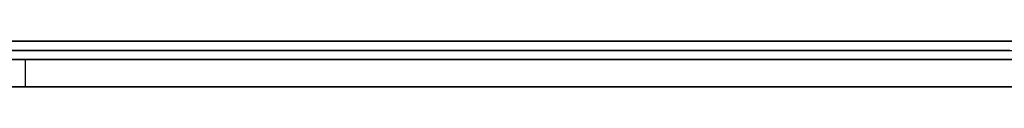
# Model space of a CAD drawing. Extents: x -3.09 to 3.09, y 0 to 2.31.
# Tile 34 of 177: x -2.514122 to -2.503301, y 2.2345 to 2.235. Entities that reach past the tile are written whole.
import ezdxf

# ---------------------------------------------------------------- set-up
doc = ezdxf.new("R2010")
doc.units = 0
doc.layers.get('0').update_dxf_attribs({"linetype": 'CONTINUOUS'})

# ---------------------------------------------------------------- blocks, each defined once
blk = doc.blocks.new('*U1')
at = {"extrusion": (0, 1, 0)}
for p, q in [((3.018, 2.235, -0.83), (-3.018, 2.235, -0.83)), ((-3.018, 2.235, 0.83), (3.018, 2.235, 0.83)), ((-2.798, 2.235, -0.725), (-1.678, 2.235, -0.725)), ((-1.678, 2.235, -0.365), (-2.798, 2.235, -0.365)), ((-2.487699, 2.235, -0.156768), (-2.538311, 2.235, -0.156768)), ((-2.527666, 2.235, -0.166237), (-2.487699, 2.235, -0.166237)), ((-1.678, 2.2348, -0.725), (-2.798, 2.2348, -0.725)), ((-2.798, 2.2348, -0.365), (-1.678, 2.2348, -0.365)), ((-2.540388, 2.2348, -0.614693), (-2.514061, 2.2348, -0.614693)), ((-2.494102, 2.2348, -0.464693), (-2.514184, 2.2348, -0.464693)), ((-2.514061, 2.2348, -0.614693), (-2.494102, 2.2348, -0.464693)), ((-2.514061, 2.2345, -0.614693), (-2.540388, 2.2345, -0.614693)), ((-2.538311, 2.2345, -0.156768), (-2.487699, 2.2345, -0.156768)), ((-2.487699, 2.2345, -0.166237), (-2.527666, 2.2345, -0.166237)), ((-2.514184, 2.2345, -0.464693), (-2.494102, 2.2345, -0.464693)), ((-2.494102, 2.2345, -0.464693), (-2.514061, 2.2345, -0.614693))]:
    blk.add_line(p, q, dxfattribs=at)
for p, q in [((3.018, 2.235, -0.83), (-3.018, 2.235, -0.83)), ((-2.798, 2.235, -0.725), (-1.678, 2.235, -0.725)), ((-2.527666, 2.235, -0.166237), (-2.487699, 2.235, -0.166237)), ((-1.678, 2.2348, -0.725), (-2.798, 2.2348, -0.725)), ((-2.540388, 2.2348, -0.614693), (-2.514061, 2.2348, -0.614693)), ((-2.514061, 2.2348, -0.614693), (-2.514061, 2.2345, -0.614693)), ((-2.514061, 2.2345, -0.614693), (-2.540388, 2.2345, -0.614693)), ((-2.487699, 2.2345, -0.166237), (-2.527666, 2.2345, -0.166237))]:
    blk.add_line(p, q)
at = {"extrusion": (0, 0, -1)}
for p, q in [((-3.018, 2.235, 0.83), (3.018, 2.235, 0.83)), ((-1.678, 2.235, -0.365), (-2.798, 2.235, -0.365)), ((-2.487699, 2.235, -0.156768), (-2.538311, 2.235, -0.156768)), ((-2.798, 2.2348, -0.365), (-1.678, 2.2348, -0.365)), ((-2.494102, 2.2348, -0.464693), (-2.514184, 2.2348, -0.464693)), ((-2.538311, 2.2345, -0.156768), (-2.487699, 2.2345, -0.156768)), ((-2.514184, 2.2345, -0.464693), (-2.494102, 2.2345, -0.464693))]:
    blk.add_line(p, q, dxfattribs=at)
at = {"extrusion": (-0.991263, 0, 0.131899)}
for p, q in [((-2.514061, 2.2348, -0.614693), (-2.494102, 2.2348, -0.464693)), ((-2.514061, 2.2348, -0.614693), (-2.514061, 2.2345, -0.614693)), ((-2.494102, 2.2345, -0.464693), (-2.514061, 2.2345, -0.614693))]:
    blk.add_line(p, q, dxfattribs=at)
for points in [[(-2.5033, 2.235, -0.001372), (-2.50358, 2.235, -0.001272), (-2.50387, 2.235, -0.001175), (-2.50415, 2.235, -0.00108), (-2.50444, 2.235, -0.000987), (-2.50473, 2.235, -0.000896), (-2.50502, 2.235, -0.000807), (-2.50531, 2.235, -0.000721), (-2.5056, 2.235, -0.000636), (-2.5059, 2.235, -0.000554), (-2.50619, 2.235, -0.000474), (-2.50649, 2.235, -0.000396), (-2.50679, 2.235, -0.00032), (-2.50709, 2.235, -0.000246), (-2.50739, 2.235, -0.000174), (-2.50769, 2.235, -0.000105), (-2.50799, 2.235, -0.000038), (-2.5083, 2.235, 0.000028), (-2.5086, 2.235, 0.000091), (-2.50891, 2.235, 0.000152), (-2.50922, 2.235, 0.00021), (-2.50953, 2.235, 0.000267), (-2.50984, 2.235, 0.000321), (-2.51015, 2.235, 0.000374), (-2.51047, 2.235, 0.000424), (-2.51078, 2.235, 0.000472), (-2.5111, 2.235, 0.000518), (-2.51142, 2.235, 0.000562), (-2.51174, 2.235, 0.000604), (-2.51206, 2.235, 0.000643), (-2.51238, 2.235, 0.000681), (-2.5127, 2.235, 0.000716), (-2.51303, 2.235, 0.000749), (-2.51335, 2.235, 0.00078), (-2.51368, 2.235, 0.000809), (-2.51401, 2.235, 0.000836), (-2.51434, 2.235, 0.00086)], [(-2.5033, 2.235, -0.001372), (-2.50358, 2.235, -0.001272), (-2.50387, 2.235, -0.001175), (-2.50415, 2.235, -0.00108), (-2.50444, 2.235, -0.000987), (-2.50473, 2.235, -0.000896), (-2.50502, 2.235, -0.000807), (-2.50531, 2.235, -0.000721), (-2.5056, 2.235, -0.000636), (-2.5059, 2.235, -0.000554), (-2.50619, 2.235, -0.000474), (-2.50649, 2.235, -0.000396), (-2.50679, 2.235, -0.00032), (-2.50709, 2.235, -0.000246), (-2.50739, 2.235, -0.000174), (-2.50769, 2.235, -0.000105), (-2.50799, 2.235, -0.000038), (-2.5083, 2.235, 0.000028), (-2.5086, 2.235, 0.000091), (-2.50891, 2.235, 0.000152), (-2.50922, 2.235, 0.00021), (-2.50953, 2.235, 0.000267), (-2.50984, 2.235, 0.000321), (-2.51015, 2.235, 0.000374), (-2.51047, 2.235, 0.000424), (-2.51078, 2.235, 0.000472), (-2.5111, 2.235, 0.000518), (-2.51142, 2.235, 0.000562), (-2.51174, 2.235, 0.000604), (-2.51206, 2.235, 0.000643), (-2.51238, 2.235, 0.000681), (-2.5127, 2.235, 0.000716), (-2.51303, 2.235, 0.000749), (-2.51335, 2.235, 0.00078), (-2.51368, 2.235, 0.000809), (-2.51401, 2.235, 0.000836), (-2.51434, 2.235, 0.00086)], [(-2.51431, 2.235, -0.010006), (-2.51409, 2.235, -0.010027), (-2.51387, 2.235, -0.010051), (-2.51366, 2.235, -0.010076), (-2.51344, 2.235, -0.010102), (-2.51323, 2.235, -0.01013), (-2.51301, 2.235, -0.01016), (-2.5128, 2.235, -0.010191), (-2.51259, 2.235, -0.010223), (-2.51237, 2.235, -0.010257), (-2.51216, 2.235, -0.010293), (-2.51195, 2.235, -0.01033), (-2.51174, 2.235, -0.010368), (-2.51153, 2.235, -0.010408), (-2.51133, 2.235, -0.01045), (-2.51112, 2.235, -0.010493), (-2.51091, 2.235, -0.010537), (-2.51071, 2.235, -0.010583), (-2.51051, 2.235, -0.010631), (-2.5103, 2.235, -0.01068), (-2.5101, 2.235, -0.010731), (-2.5099, 2.235, -0.010783), (-2.5097, 2.235, -0.010836), (-2.5095, 2.235, -0.010892), (-2.5093, 2.235, -0.010948), (-2.5091, 2.235, -0.011006), (-2.50891, 2.235, -0.011066), (-2.50871, 2.235, -0.011127), (-2.50852, 2.235, -0.01119), (-2.50832, 2.235, -0.011254), (-2.50813, 2.235, -0.01132), (-2.50794, 2.235, -0.011387), (-2.50774, 2.235, -0.011456), (-2.50755, 2.235, -0.011526), (-2.50736, 2.235, -0.011598), (-2.50717, 2.235, -0.011671), (-2.50699, 2.235, -0.011746), (-2.5068, 2.235, -0.011822), (-2.50661, 2.235, -0.0119), (-2.50643, 2.235, -0.011979), (-2.50624, 2.235, -0.01206), (-2.50606, 2.235, -0.012143), (-2.50588, 2.235, -0.012226), (-2.5057, 2.235, -0.012312), (-2.50551, 2.235, -0.012399), (-2.50533, 2.235, -0.012487), (-2.50516, 2.235, -0.012577), (-2.50498, 2.235, -0.012668), (-2.5048, 2.235, -0.012761), (-2.50462, 2.235, -0.012856), (-2.50445, 2.235, -0.012951), (-2.50427, 2.235, -0.013049), (-2.5041, 2.235, -0.013148), (-2.50393, 2.235, -0.013248), (-2.50375, 2.235, -0.01335), (-2.50358, 2.235, -0.013454), (-2.50341, 2.235, -0.013559), (-2.50324, 2.235, -0.013665)], [(-2.51431, 2.235, -0.010006), (-2.51409, 2.235, -0.010027), (-2.51387, 2.235, -0.010051), (-2.51366, 2.235, -0.010076), (-2.51344, 2.235, -0.010102), (-2.51323, 2.235, -0.01013), (-2.51301, 2.235, -0.01016), (-2.5128, 2.235, -0.010191), (-2.51259, 2.235, -0.010223), (-2.51237, 2.235, -0.010257), (-2.51216, 2.235, -0.010293), (-2.51195, 2.235, -0.01033), (-2.51174, 2.235, -0.010368), (-2.51153, 2.235, -0.010408), (-2.51133, 2.235, -0.01045), (-2.51112, 2.235, -0.010493), (-2.51091, 2.235, -0.010537), (-2.51071, 2.235, -0.010583), (-2.51051, 2.235, -0.010631), (-2.5103, 2.235, -0.01068), (-2.5101, 2.235, -0.010731), (-2.5099, 2.235, -0.010783), (-2.5097, 2.235, -0.010836), (-2.5095, 2.235, -0.010892), (-2.5093, 2.235, -0.010948), (-2.5091, 2.235, -0.011006), (-2.50891, 2.235, -0.011066), (-2.50871, 2.235, -0.011127), (-2.50852, 2.235, -0.01119), (-2.50832, 2.235, -0.011254), (-2.50813, 2.235, -0.01132), (-2.50794, 2.235, -0.011387), (-2.50774, 2.235, -0.011456), (-2.50755, 2.235, -0.011526), (-2.50736, 2.235, -0.011598), (-2.50717, 2.235, -0.011671), (-2.50699, 2.235, -0.011746), (-2.5068, 2.235, -0.011822), (-2.50661, 2.235, -0.0119), (-2.50643, 2.235, -0.011979), (-2.50624, 2.235, -0.01206), (-2.50606, 2.235, -0.012143), (-2.50588, 2.235, -0.012226), (-2.5057, 2.235, -0.012312), (-2.50551, 2.235, -0.012399), (-2.50533, 2.235, -0.012487), (-2.50516, 2.235, -0.012577), (-2.50498, 2.235, -0.012668), (-2.5048, 2.235, -0.012761), (-2.50462, 2.235, -0.012856), (-2.50445, 2.235, -0.012951), (-2.50427, 2.235, -0.013049), (-2.5041, 2.235, -0.013148), (-2.50393, 2.235, -0.013248), (-2.50375, 2.235, -0.01335), (-2.50358, 2.235, -0.013454), (-2.50341, 2.235, -0.013559), (-2.50324, 2.235, -0.013665)], [(-2.50326, 2.235, -0.07988), (-2.50341, 2.235, -0.079961), (-2.50356, 2.235, -0.08004), (-2.50371, 2.235, -0.080118), (-2.50386, 2.235, -0.080196), (-2.50402, 2.235, -0.080272), (-2.50417, 2.235, -0.080347), (-2.50433, 2.235, -0.080422), (-2.50449, 2.235, -0.080495), (-2.50464, 2.235, -0.080567), (-2.5048, 2.235, -0.080638), (-2.50496, 2.235, -0.080708), (-2.50512, 2.235, -0.080777), (-2.50528, 2.235, -0.080845), (-2.50544, 2.235, -0.080912), (-2.50561, 2.235, -0.080977), (-2.50577, 2.235, -0.081042), (-2.50593, 2.235, -0.081106), (-2.5061, 2.235, -0.081169), (-2.50627, 2.235, -0.08123), (-2.50643, 2.235, -0.081291), (-2.5066, 2.235, -0.08135), (-2.50677, 2.235, -0.081409), (-2.50694, 2.235, -0.081466), (-2.50711, 2.235, -0.081522), (-2.50728, 2.235, -0.081577), (-2.50745, 2.235, -0.081632), (-2.50762, 2.235, -0.081685), (-2.5078, 2.235, -0.081737), (-2.50797, 2.235, -0.081788), (-2.50815, 2.235, -0.081838), (-2.50832, 2.235, -0.081887), (-2.5085, 2.235, -0.081935), (-2.50868, 2.235, -0.081982), (-2.50886, 2.235, -0.082028), (-2.50904, 2.235, -0.082072), (-2.50922, 2.235, -0.082116), (-2.5094, 2.235, -0.082159), (-2.50958, 2.235, -0.0822), (-2.50976, 2.235, -0.082241), (-2.50994, 2.235, -0.08228), (-2.51013, 2.235, -0.082319), (-2.51031, 2.235, -0.082356), (-2.5105, 2.235, -0.082392), (-2.51069, 2.235, -0.082428), (-2.51088, 2.235, -0.082462), (-2.51106, 2.235, -0.082495), (-2.51125, 2.235, -0.082527), (-2.51144, 2.235, -0.082558), (-2.51163, 2.235, -0.082588), (-2.51183, 2.235, -0.082617), (-2.51202, 2.235, -0.082645), (-2.51221, 2.235, -0.082672), (-2.51241, 2.235, -0.082698), (-2.5126, 2.235, -0.082722), (-2.5128, 2.235, -0.082746), (-2.513, 2.235, -0.082769), (-2.51319, 2.235, -0.08279), (-2.51339, 2.235, -0.082811), (-2.51359, 2.235, -0.08283), (-2.51379, 2.235, -0.082849), (-2.51399, 2.235, -0.082866), (-2.51419, 2.235, -0.082882)], [(-2.50326, 2.235, -0.07988), (-2.50341, 2.235, -0.079961), (-2.50356, 2.235, -0.08004), (-2.50371, 2.235, -0.080118), (-2.50386, 2.235, -0.080196), (-2.50402, 2.235, -0.080272), (-2.50417, 2.235, -0.080347), (-2.50433, 2.235, -0.080422), (-2.50449, 2.235, -0.080495), (-2.50464, 2.235, -0.080567), (-2.5048, 2.235, -0.080638), (-2.50496, 2.235, -0.080708), (-2.50512, 2.235, -0.080777), (-2.50528, 2.235, -0.080845), (-2.50544, 2.235, -0.080912), (-2.50561, 2.235, -0.080977), (-2.50577, 2.235, -0.081042), (-2.50593, 2.235, -0.081106), (-2.5061, 2.235, -0.081169), (-2.50627, 2.235, -0.08123), (-2.50643, 2.235, -0.081291), (-2.5066, 2.235, -0.08135), (-2.50677, 2.235, -0.081409), (-2.50694, 2.235, -0.081466), (-2.50711, 2.235, -0.081522), (-2.50728, 2.235, -0.081577), (-2.50745, 2.235, -0.081632), (-2.50762, 2.235, -0.081685), (-2.5078, 2.235, -0.081737), (-2.50797, 2.235, -0.081788), (-2.50815, 2.235, -0.081838), (-2.50832, 2.235, -0.081887), (-2.5085, 2.235, -0.081935), (-2.50868, 2.235, -0.081982), (-2.50886, 2.235, -0.082028), (-2.50904, 2.235, -0.082072), (-2.50922, 2.235, -0.082116), (-2.5094, 2.235, -0.082159), (-2.50958, 2.235, -0.0822), (-2.50976, 2.235, -0.082241), (-2.50994, 2.235, -0.08228), (-2.51013, 2.235, -0.082319), (-2.51031, 2.235, -0.082356), (-2.5105, 2.235, -0.082392), (-2.51069, 2.235, -0.082428), (-2.51088, 2.235, -0.082462), (-2.51106, 2.235, -0.082495), (-2.51125, 2.235, -0.082527), (-2.51144, 2.235, -0.082558), (-2.51163, 2.235, -0.082588), (-2.51183, 2.235, -0.082617), (-2.51202, 2.235, -0.082645), (-2.51221, 2.235, -0.082672), (-2.51241, 2.235, -0.082698), (-2.5126, 2.235, -0.082722), (-2.5128, 2.235, -0.082746), (-2.513, 2.235, -0.082769), (-2.51319, 2.235, -0.08279), (-2.51339, 2.235, -0.082811), (-2.51359, 2.235, -0.08283), (-2.51379, 2.235, -0.082849), (-2.51399, 2.235, -0.082866), (-2.51419, 2.235, -0.082882)], [(-2.5143, 2.235, -0.093792), (-2.51399, 2.235, -0.093778), (-2.51368, 2.235, -0.093761), (-2.51337, 2.235, -0.093743), (-2.51307, 2.235, -0.093723), (-2.51276, 2.235, -0.093702), (-2.51246, 2.235, -0.093678), (-2.51216, 2.235, -0.093653), (-2.51186, 2.235, -0.093627), (-2.51156, 2.235, -0.093598), (-2.51126, 2.235, -0.093568), (-2.51096, 2.235, -0.093536), (-2.51067, 2.235, -0.093502), (-2.51037, 2.235, -0.093467), (-2.51008, 2.235, -0.09343), (-2.50979, 2.235, -0.093391), (-2.5095, 2.235, -0.09335), (-2.50921, 2.235, -0.093308), (-2.50892, 2.235, -0.093264), (-2.50863, 2.235, -0.093218), (-2.50834, 2.235, -0.09317), (-2.50806, 2.235, -0.093121), (-2.50778, 2.235, -0.09307), (-2.50749, 2.235, -0.093018), (-2.50721, 2.235, -0.092963), (-2.50693, 2.235, -0.092907), (-2.50665, 2.235, -0.092849), (-2.50637, 2.235, -0.092789), (-2.5061, 2.235, -0.092728), (-2.50582, 2.235, -0.092665), (-2.50555, 2.235, -0.0926), (-2.50528, 2.235, -0.092534), (-2.505, 2.235, -0.092466), (-2.50473, 2.235, -0.092396), (-2.50447, 2.235, -0.092324), (-2.5042, 2.235, -0.09225), (-2.50393, 2.235, -0.092175), (-2.50366, 2.235, -0.092098), (-2.5034, 2.235, -0.09202), (-2.50314, 2.235, -0.091939)], [(-2.5143, 2.235, -0.093792), (-2.51399, 2.235, -0.093778), (-2.51368, 2.235, -0.093761), (-2.51337, 2.235, -0.093743), (-2.51307, 2.235, -0.093723), (-2.51276, 2.235, -0.093702), (-2.51246, 2.235, -0.093678), (-2.51216, 2.235, -0.093653), (-2.51186, 2.235, -0.093627), (-2.51156, 2.235, -0.093598), (-2.51126, 2.235, -0.093568), (-2.51096, 2.235, -0.093536), (-2.51067, 2.235, -0.093502), (-2.51037, 2.235, -0.093467), (-2.51008, 2.235, -0.09343), (-2.50979, 2.235, -0.093391), (-2.5095, 2.235, -0.09335), (-2.50921, 2.235, -0.093308), (-2.50892, 2.235, -0.093264), (-2.50863, 2.235, -0.093218), (-2.50834, 2.235, -0.09317), (-2.50806, 2.235, -0.093121), (-2.50778, 2.235, -0.09307), (-2.50749, 2.235, -0.093018), (-2.50721, 2.235, -0.092963), (-2.50693, 2.235, -0.092907), (-2.50665, 2.235, -0.092849), (-2.50637, 2.235, -0.092789), (-2.5061, 2.235, -0.092728), (-2.50582, 2.235, -0.092665), (-2.50555, 2.235, -0.0926), (-2.50528, 2.235, -0.092534), (-2.505, 2.235, -0.092466), (-2.50473, 2.235, -0.092396), (-2.50447, 2.235, -0.092324), (-2.5042, 2.235, -0.09225), (-2.50393, 2.235, -0.092175), (-2.50366, 2.235, -0.092098), (-2.5034, 2.235, -0.09202), (-2.50314, 2.235, -0.091939)], [(-2.51449, 2.2349, 0.000871), (-2.514, 2.2349, 0.000835), (-2.5135, 2.2349, 0.000794), (-2.51301, 2.2349, 0.000748), (-2.51253, 2.2349, 0.000697), (-2.51204, 2.2349, 0.000641), (-2.51156, 2.2349, 0.000581), (-2.51108, 2.2349, 0.000516), (-2.51061, 2.2349, 0.000446), (-2.51013, 2.2349, 0.000371), (-2.50966, 2.2349, 0.000291), (-2.5092, 2.2349, 0.000206), (-2.50873, 2.2349, 0.000117), (-2.50827, 2.2349, 0.000022), (-2.50781, 2.2349, -0.000077), (-2.50736, 2.2349, -0.000181), (-2.50691, 2.2349, -0.000289), (-2.50646, 2.2349, -0.000403), (-2.50601, 2.2349, -0.000521), (-2.50557, 2.2349, -0.000645), (-2.50513, 2.2349, -0.000773), (-2.5047, 2.2349, -0.000906), (-2.50426, 2.2349, -0.001044), (-2.50383, 2.2349, -0.001186), (-2.50341, 2.2349, -0.001334), (-2.50298, 2.2349, -0.001486)], [(-2.51449, 2.2349, 0.000871), (-2.514, 2.2349, 0.000835), (-2.5135, 2.2349, 0.000794), (-2.51301, 2.2349, 0.000748), (-2.51253, 2.2349, 0.000697), (-2.51204, 2.2349, 0.000641), (-2.51156, 2.2349, 0.000581), (-2.51108, 2.2349, 0.000516), (-2.51061, 2.2349, 0.000446), (-2.51013, 2.2349, 0.000371), (-2.50966, 2.2349, 0.000291), (-2.5092, 2.2349, 0.000206), (-2.50873, 2.2349, 0.000117), (-2.50827, 2.2349, 0.000022), (-2.50781, 2.2349, -0.000077), (-2.50736, 2.2349, -0.000181), (-2.50691, 2.2349, -0.000289), (-2.50646, 2.2349, -0.000403), (-2.50601, 2.2349, -0.000521), (-2.50557, 2.2349, -0.000645), (-2.50513, 2.2349, -0.000773), (-2.5047, 2.2349, -0.000906), (-2.50426, 2.2349, -0.001044), (-2.50383, 2.2349, -0.001186), (-2.50341, 2.2349, -0.001334), (-2.50298, 2.2349, -0.001486)], [(-2.5033, 2.2349, -0.013632), (-2.50355, 2.2349, -0.013473), (-2.50381, 2.2349, -0.013317), (-2.50407, 2.2349, -0.013165), (-2.50433, 2.2349, -0.013017), (-2.50459, 2.2349, -0.012871), (-2.50486, 2.2349, -0.012729), (-2.50513, 2.2349, -0.012591), (-2.5054, 2.2349, -0.012456), (-2.50567, 2.2349, -0.012325), (-2.50594, 2.2349, -0.012197), (-2.50622, 2.2349, -0.012072), (-2.5065, 2.2349, -0.01195), (-2.50677, 2.2349, -0.011832), (-2.50706, 2.2349, -0.011718), (-2.50734, 2.2349, -0.011607), (-2.50763, 2.2349, -0.011499), (-2.50791, 2.2349, -0.011395), (-2.5082, 2.2349, -0.011294), (-2.50849, 2.2349, -0.011197), (-2.50879, 2.2349, -0.011103), (-2.50908, 2.2349, -0.011012), (-2.50938, 2.2349, -0.010925), (-2.50968, 2.2349, -0.010842), (-2.50998, 2.2349, -0.010761), (-2.51029, 2.2349, -0.010684), (-2.51059, 2.2349, -0.010611), (-2.5109, 2.2349, -0.010541), (-2.51121, 2.2349, -0.010474), (-2.51152, 2.2349, -0.010411), (-2.51183, 2.2349, -0.010351), (-2.51215, 2.2349, -0.010295), (-2.51247, 2.2349, -0.010242), (-2.51279, 2.2349, -0.010192), (-2.51311, 2.2349, -0.010146), (-2.51343, 2.2349, -0.010103), (-2.51376, 2.2349, -0.010064), (-2.51408, 2.2349, -0.010028), (-2.51441, 2.2349, -0.009996)], [(-2.5033, 2.2349, -0.013632), (-2.50355, 2.2349, -0.013473), (-2.50381, 2.2349, -0.013317), (-2.50407, 2.2349, -0.013165), (-2.50433, 2.2349, -0.013017), (-2.50459, 2.2349, -0.012871), (-2.50486, 2.2349, -0.012729), (-2.50513, 2.2349, -0.012591), (-2.5054, 2.2349, -0.012456), (-2.50567, 2.2349, -0.012325), (-2.50594, 2.2349, -0.012197), (-2.50622, 2.2349, -0.012072), (-2.5065, 2.2349, -0.01195), (-2.50677, 2.2349, -0.011832), (-2.50706, 2.2349, -0.011718), (-2.50734, 2.2349, -0.011607), (-2.50763, 2.2349, -0.011499), (-2.50791, 2.2349, -0.011395), (-2.5082, 2.2349, -0.011294), (-2.50849, 2.2349, -0.011197), (-2.50879, 2.2349, -0.011103), (-2.50908, 2.2349, -0.011012), (-2.50938, 2.2349, -0.010925), (-2.50968, 2.2349, -0.010842), (-2.50998, 2.2349, -0.010761), (-2.51029, 2.2349, -0.010684), (-2.51059, 2.2349, -0.010611), (-2.5109, 2.2349, -0.010541), (-2.51121, 2.2349, -0.010474), (-2.51152, 2.2349, -0.010411), (-2.51183, 2.2349, -0.010351), (-2.51215, 2.2349, -0.010295), (-2.51247, 2.2349, -0.010242), (-2.51279, 2.2349, -0.010192), (-2.51311, 2.2349, -0.010146), (-2.51343, 2.2349, -0.010103), (-2.51376, 2.2349, -0.010064), (-2.51408, 2.2349, -0.010028), (-2.51441, 2.2349, -0.009996)], [(-2.51419, 2.2349, -0.082882), (-2.51388, 2.2349, -0.082857), (-2.51358, 2.2349, -0.082829), (-2.51328, 2.2349, -0.0828), (-2.51298, 2.2349, -0.082767), (-2.51269, 2.2349, -0.082733), (-2.51239, 2.2349, -0.082696), (-2.5121, 2.2349, -0.082657), (-2.51181, 2.2349, -0.082615), (-2.51152, 2.2349, -0.082571), (-2.51124, 2.2349, -0.082525), (-2.51095, 2.2349, -0.082476), (-2.51067, 2.2349, -0.082425), (-2.51039, 2.2349, -0.082371), (-2.51011, 2.2349, -0.082315), (-2.50984, 2.2349, -0.082257), (-2.50956, 2.2349, -0.082196), (-2.50929, 2.2349, -0.082133), (-2.50902, 2.2349, -0.082067), (-2.50875, 2.2349, -0.082), (-2.50848, 2.2349, -0.081929), (-2.50821, 2.2349, -0.081857), (-2.50795, 2.2349, -0.081782), (-2.50769, 2.2349, -0.081704), (-2.50743, 2.2349, -0.081625), (-2.50717, 2.2349, -0.081542), (-2.50691, 2.2349, -0.081458), (-2.50666, 2.2349, -0.081371), (-2.50641, 2.2349, -0.081282), (-2.50616, 2.2349, -0.08119), (-2.50591, 2.2349, -0.081096), (-2.50566, 2.2349, -0.081), (-2.50542, 2.2349, -0.080901), (-2.50517, 2.2349, -0.080799), (-2.50493, 2.2349, -0.080696), (-2.50469, 2.2349, -0.08059), (-2.50446, 2.2349, -0.080482), (-2.50422, 2.2349, -0.080371), (-2.50399, 2.2349, -0.080258), (-2.50376, 2.2349, -0.080142), (-2.50353, 2.2349, -0.080024), (-2.5033, 2.2349, -0.079904)], [(-2.51419, 2.2349, -0.082882), (-2.51388, 2.2349, -0.082857), (-2.51358, 2.2349, -0.082829), (-2.51328, 2.2349, -0.0828), (-2.51298, 2.2349, -0.082767), (-2.51269, 2.2349, -0.082733), (-2.51239, 2.2349, -0.082696), (-2.5121, 2.2349, -0.082657), (-2.51181, 2.2349, -0.082615), (-2.51152, 2.2349, -0.082571), (-2.51124, 2.2349, -0.082525), (-2.51095, 2.2349, -0.082476), (-2.51067, 2.2349, -0.082425), (-2.51039, 2.2349, -0.082371), (-2.51011, 2.2349, -0.082315), (-2.50984, 2.2349, -0.082257), (-2.50956, 2.2349, -0.082196), (-2.50929, 2.2349, -0.082133), (-2.50902, 2.2349, -0.082067), (-2.50875, 2.2349, -0.082), (-2.50848, 2.2349, -0.081929), (-2.50821, 2.2349, -0.081857), (-2.50795, 2.2349, -0.081782), (-2.50769, 2.2349, -0.081704), (-2.50743, 2.2349, -0.081625), (-2.50717, 2.2349, -0.081542), (-2.50691, 2.2349, -0.081458), (-2.50666, 2.2349, -0.081371), (-2.50641, 2.2349, -0.081282), (-2.50616, 2.2349, -0.08119), (-2.50591, 2.2349, -0.081096), (-2.50566, 2.2349, -0.081), (-2.50542, 2.2349, -0.080901), (-2.50517, 2.2349, -0.080799), (-2.50493, 2.2349, -0.080696), (-2.50469, 2.2349, -0.08059), (-2.50446, 2.2349, -0.080482), (-2.50422, 2.2349, -0.080371), (-2.50399, 2.2349, -0.080258), (-2.50376, 2.2349, -0.080142), (-2.50353, 2.2349, -0.080024), (-2.5033, 2.2349, -0.079904)], [(-2.50324, 2.2349, -0.09197), (-2.50363, 2.2349, -0.092089), (-2.50403, 2.2349, -0.092204), (-2.50444, 2.2349, -0.092316), (-2.50484, 2.2349, -0.092423), (-2.50525, 2.2349, -0.092527), (-2.50566, 2.2349, -0.092627), (-2.50607, 2.2349, -0.092722), (-2.50649, 2.2349, -0.092814), (-2.50691, 2.2349, -0.092902), (-2.50733, 2.2349, -0.092986), (-2.50775, 2.2349, -0.093066), (-2.50818, 2.2349, -0.093142), (-2.50861, 2.2349, -0.093215), (-2.50904, 2.2349, -0.093283), (-2.50948, 2.2349, -0.093347), (-2.50992, 2.2349, -0.093408), (-2.51036, 2.2349, -0.093465), (-2.5108, 2.2349, -0.093518), (-2.51125, 2.2349, -0.093566), (-2.51169, 2.2349, -0.093611), (-2.51215, 2.2349, -0.093652), (-2.5126, 2.2349, -0.093689), (-2.51306, 2.2349, -0.093723), (-2.51352, 2.2349, -0.093752), (-2.51398, 2.2349, -0.093777), (-2.51444, 2.2349, -0.093799)], [(-2.50324, 2.2349, -0.09197), (-2.50363, 2.2349, -0.092089), (-2.50403, 2.2349, -0.092204), (-2.50444, 2.2349, -0.092316), (-2.50484, 2.2349, -0.092423), (-2.50525, 2.2349, -0.092527), (-2.50566, 2.2349, -0.092627), (-2.50607, 2.2349, -0.092722), (-2.50649, 2.2349, -0.092814), (-2.50691, 2.2349, -0.092902), (-2.50733, 2.2349, -0.092986), (-2.50775, 2.2349, -0.093066), (-2.50818, 2.2349, -0.093142), (-2.50861, 2.2349, -0.093215), (-2.50904, 2.2349, -0.093283), (-2.50948, 2.2349, -0.093347), (-2.50992, 2.2349, -0.093408), (-2.51036, 2.2349, -0.093465), (-2.5108, 2.2349, -0.093518), (-2.51125, 2.2349, -0.093566), (-2.51169, 2.2349, -0.093611), (-2.51215, 2.2349, -0.093652), (-2.5126, 2.2349, -0.093689), (-2.51306, 2.2349, -0.093723), (-2.51352, 2.2349, -0.093752), (-2.51398, 2.2349, -0.093777), (-2.51444, 2.2349, -0.093799)]]:
    blk.add_polyline3d(points)

msp = doc.modelspace()

# ---------------------------------------------------------------- block references
msp.add_blockref('*U1', (0, 0))

doc.saveas('drawing.dxf')
